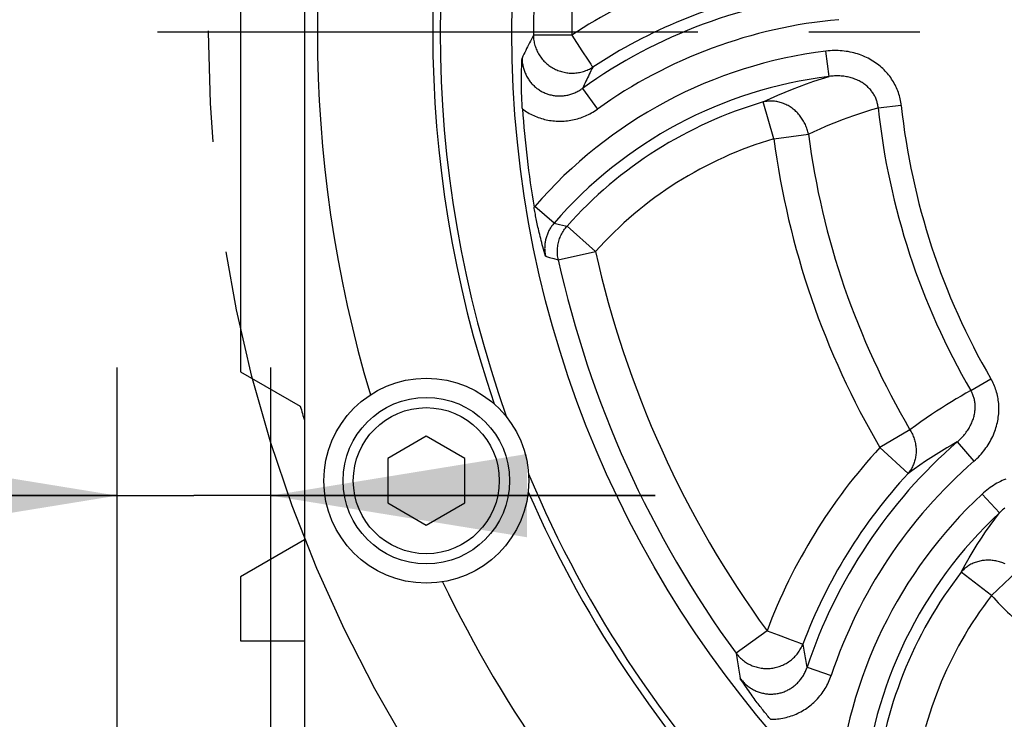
# Model space of a CAD drawing. Header units: millimetres. Extents: x 0 to 420, y 0 to 297.
# Tile 47 of 68: x 295 to 310, y 188 to 199. Entities that reach past the tile are written whole.
import ezdxf

# ---------------------------------------------------------------- set-up
doc = ezdxf.new("R2010")
doc.units = ezdxf.units.MM
doc.header["$LTSCALE"] = 23.1
doc.linetypes.add('CENTER', pattern=[0.6, 0.375, -0.075, 0.075, -0.075])
doc.layers.get('0').update_dxf_attribs({"linetype": 'CONTINUOUS'})
for name, color, linetype in [('AXIS', 7, 'CONTINUOUS'), ('COMPONENTS', 7, 'CONTINUOUS'), ('CUT', 7, 'CONTINUOUS'), ('DIMENSION', 7, 'CONTINUOUS')]:
    doc.layers.add(name, color=color, linetype=linetype)
doc.styles.get("Standard").update_dxf_attribs({"font": 'arial.ttf'})
doc.styles.add('TEXTSTYLE_4', font='gdt')
doc.dimstyles.new('DIMSTYLE_5', dxfattribs={"dimtxt": 3, "dimasz": 4, "dimexe": 0.18, "dimexo": 0.0625, "dimgap": 0.09, "dimtad": 1, "dimtih": 1, "dimtoh": 1, "dimdec": 3, "dimlfac": 5, "dimdsep": 46, "dimtxsty": 'Standard', "dimblk": '_FILLED', "dimblk1": '_FILLED', "dimblk2": '_FILLED', "dimcen": 0.09, "dimadec": 0, "dimazin": 0, "dimtp": 0.2, "dimtm": 0.2, "dimtfac": 1, "dimtdec": 3, "dimtofl": 0, "dimtmove": 0, "dimatfit": 3, "dimldrblk": '_FILLED', "dimfxl": 1, "dimtolj": 1, "dimarcsym": 0})
doc.dimstyles.new('DIMSTYLE_9', dxfattribs={"dimtxt": 3, "dimasz": 4, "dimexe": 0.18, "dimexo": 0.0625, "dimgap": 0.09, "dimtad": 1, "dimdec": 3, "dimlfac": 5, "dimdsep": 46, "dimtxsty": 'Standard', "dimblk": '_FILLED', "dimblk1": '_FILLED', "dimblk2": '_FILLED', "dimcen": 0.09, "dimadec": 0, "dimazin": 0, "dimtp": 0.2, "dimtm": 0.2, "dimtfac": 1, "dimtdec": 3, "dimtofl": 0, "dimtmove": 0, "dimatfit": 3, "dimldrblk": '_FILLED', "dimfxl": 1, "dimtolj": 1, "dimarcsym": 0})

# ---------------------------------------------------------------- blocks, each defined once
blk = doc.blocks.new('_FILLED')
at = {"color": 0, "linetype": 'ByBlock'}
blk.add_solid([(0, 0), (-1, 0.1625), (-1, -0.1625)], dxfattribs=at)
blk = doc.blocks.new('*D5')
at = {"layer": 'DIMENSION', "color": 2, "linetype": 'Continuous', "transparency": 16777216}
for p, q in [((287.147, 213.377), (270.155, 213.377)), ((299.621, 207.701), (287.147, 213.377)), ((287.147, 213.377), (287.147, 213.377))]:
    blk.add_line(p, q, dxfattribs=at)
at = {"layer": 'DIMENSION', "color": 2, "linetype": 'Continuous', "transparency": 16777216, "xscale": 4, "yscale": 4, "zscale": 4, "rotation": 335.5301621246}
blk.add_blockref('_FILLED', (299.621, 207.701), dxfattribs=at)
at = {"layer": 'DIMENSION', "color": 2, "linetype": 'Continuous', "transparency": 16777216, "insert": (284.147, 217.127), "char_height": 3, "width": 10.99257, "attachment_point": 3, "line_spacing_factor": 0.9, "style": 'TEXTSTYLE_4'}
blk.add_mtext('{\\Fgdt;n}\\Farial.ttf;215', dxfattribs=at)
blk = doc.blocks.new('*D25')
at = {"color": 2, "linetype": 'Continuous', "transparency": 16777216}
for p, q in [((296.262, 179.795), (296.262, 193.562)), ((298.662, 179.795), (298.662, 193.562)), ((296.262, 191.562), (266.428, 191.562)), ((266.428, 191.562), (297.462, 191.562)), ((304.662, 191.562), (297.462, 191.562)), ((298.662, 191.562), (304.662, 191.562))]:
    blk.add_line(p, q, dxfattribs=at)
at = {"color": 2, "linetype": 'Continuous', "transparency": 16777216, "xscale": 4, "yscale": 4, "zscale": 4}
blk.add_blockref('_FILLED', (296.262, 191.562), dxfattribs=at)
at = {"color": 2, "linetype": 'Continuous', "transparency": 16777216, "xscale": 4, "yscale": 4, "zscale": 4, "rotation": 180}
blk.add_blockref('_FILLED', (298.662, 191.562), dxfattribs=at)
at = {"color": 2, "linetype": 'Continuous', "transparency": 16777216, "insert": (281.135, 195.312), "char_height": 3, "width": 14.70632, "attachment_point": 3, "line_spacing_factor": 0.9}
blk.add_mtext('4 - \\Fgdt;{\\Fgdt;n}\\Farial.ttf;12', dxfattribs=at)

msp = doc.modelspace()

# ---------------------------------------------------------------- linework, layer by layer
at = {"layer": 'AXIS', "color": 7, "linetype": 'Continuous'}
for p, q in [((298.19013, 204.09505), (298.19013, 193.49505)), ((298.19013, 193.49505), (299.12206, 192.957)), ((299.19013, 190.8724), (298.19013, 190.29505)), ((298.19013, 190.29505), (298.19013, 189.29505))]:
    msp.add_line(p, q, dxfattribs=at)
at = {"layer": 'AXIS', "color": 2, "linetype": 'CENTER'}
msp.add_line((319.19013, 198.79505), (296.89148, 198.79505), dxfattribs=at)
msp.add_circle((319.19013, 198.79505), 21.5, dxfattribs=at)
at = {"layer": 'AXIS', "color": 7, "linetype": 'Continuous'}
msp.add_arc((319.19013, 198.79505), 20.9, 196.220385, 196.874343, dxfattribs=at)
at = {"layer": 'COMPONENTS', "color": 7, "linetype": 'Continuous'}
for p, q in [((299.19013, 215.61676), (299.19013, 181.97335)), ((301.09013, 192.48787), (300.49013, 192.14146)), ((301.69013, 192.14146), (301.09013, 192.48787)), ((300.49013, 192.14146), (300.49013, 191.44864)), ((301.69013, 191.44864), (301.69013, 192.14146)), ((300.49013, 191.44864), (301.09013, 191.10223)), ((301.09013, 191.10223), (301.69013, 191.44864))]:
    msp.add_line(p, q, dxfattribs=at)
at = {"layer": 'COMPONENTS', "color": 9, "linetype": 'Continuous'}
for p, q in [((303.35994, 198.74948), (302.76222, 198.74775)), ((303.35994, 198.74948), (303.52009, 198.50605)), ((303.52009, 198.50605), (303.61627, 198.35987)), ((307.37936, 198.10531), (307.33084, 198.50082)), ((303.65836, 198.29586), (303.66271, 198.28923)), ((303.52979, 197.91982), (303.76166, 197.59574)), ((306.51748, 197.1331), (306.34918, 197.70664)), ((308.14518, 197.61602), (308.50566, 197.6545)), ((306.51748, 197.1331), (307.05664, 197.20381)), ((302.78267, 196.07538), (302.77318, 196.06424)), ((303.08408, 195.81473), (302.78267, 196.07538)), ((303.08408, 195.81473), (303.17053, 195.79602)), ((303.73426, 195.37258), (303.28814, 195.77038)), ((302.95187, 195.2979), (303.01467, 195.28079)), ((303.01467, 195.28079), (303.08022, 195.26282)), ((303.08022, 195.26282), (303.15068, 195.24336)), ((303.15068, 195.24336), (303.73426, 195.37258)), ((309.59289, 193.20274), (309.90612, 193.38525)), ((308.64246, 192.5902), (308.17376, 192.31447)), ((309.37983, 192.40068), (309.64157, 192.10022)), ((308.17376, 192.31447), (308.61342, 191.90954)), ((310.04044, 191.29484), (309.76871, 191.5863)), ((309.91461, 190.00171), (309.44134, 190.36679)), ((309.91461, 190.00171), (310.30924, 190.37583)), ((306.41002, 189.45343), (305.92747, 189.10071)), ((306.41002, 189.45343), (306.52493, 189.41011)), ((306.52493, 189.41011), (306.58478, 189.38754)), ((306.58478, 189.38754), (306.73436, 189.33114)), ((306.73436, 189.33114), (306.74672, 189.32647)), ((306.74672, 189.32647), (306.80463, 189.30465)), ((306.80463, 189.30465), (306.91808, 189.26186)), ((306.91808, 189.26186), (306.9255, 189.25905)), ((307.0351, 188.88206), (307.41317, 188.75616))]:
    msp.add_line(p, q, dxfattribs=at)
for points in [[(302.76222, 198.74775), (302.74648, 198.71725), (302.73099, 198.68704), (302.71575, 198.65713), (302.7008, 198.62761), (302.6861, 198.5984), (302.6715, 198.56923), (302.65702, 198.5401), (302.64264, 198.51101), (302.62821, 198.48164), (302.61368, 198.45185), (302.59909, 198.42178), (302.58446, 198.39141)], [(302.76222, 198.74775), (302.76291, 198.72764), (302.76428, 198.70759), (302.76633, 198.68762), (302.76906, 198.6677), (302.77248, 198.64785), (302.77657, 198.62813), (302.78133, 198.60856), (302.78676, 198.58913), (302.79284, 198.56989), (302.79958, 198.55087), (302.80696, 198.53206), (302.81497, 198.51351), (302.82361, 198.49523), (302.83287, 198.47724), (302.84274, 198.45957), (302.8532, 198.44222), (302.86424, 198.42524), (302.87585, 198.40862), (302.88802, 198.39239), (302.90072, 198.37658), (302.91396, 198.36119), (302.92771, 198.34625), (302.94196, 198.33178), (302.95669, 198.31778), (302.97188, 198.30428), (302.98751, 198.2913), (303.00358, 198.27883), (303.02005, 198.26691), (303.03691, 198.25555), (303.05415, 198.24475), (303.07174, 198.23453), (303.08965, 198.2249), (303.10788, 198.21588), (303.1264, 198.20747), (303.14519, 198.19968), (303.16422, 198.19252), (303.18348, 198.18601), (303.20294, 198.18014), (303.22258, 198.17493), (303.24239, 198.17037), (303.26232, 198.16649), (303.28237, 198.16327), (303.3025, 198.16072), (303.3227, 198.15886), (303.34295, 198.15767), (303.36322, 198.15716), (303.38347, 198.15733), (303.40371, 198.15818), (303.42389, 198.15972), (303.444, 198.16193), (303.46402, 198.16481), (303.48391, 198.16837), (303.50366, 198.17259), (303.52325, 198.17748), (303.54265, 198.18303), (303.56183, 198.18922), (303.58079, 198.19606), (303.59949, 198.20354), (303.61792, 198.21164), (303.63605, 198.22037), (303.65387, 198.22969), (303.67134, 198.23962), (303.68846, 198.25014)], [(308.50566, 197.6545), (308.50262, 197.67973), (308.49886, 197.70492), (308.49437, 197.73005), (308.48915, 197.75516), (308.48321, 197.78022), (308.47653, 197.80515), (308.46913, 197.82994), (308.46099, 197.85459), (308.45214, 197.87903), (308.44257, 197.90325), (308.43228, 197.92725), (308.4213, 197.95096), (308.40963, 197.97437), (308.39727, 197.99748), (308.38424, 198.02024), (308.37055, 198.04265), (308.3562, 198.06471), (308.34118, 198.08641), (308.3255, 198.10775), (308.30916, 198.12872), (308.29216, 198.14931), (308.27448, 198.16951), (308.25615, 198.18932), (308.23717, 198.20869), (308.21754, 198.22762), (308.19727, 198.24611), (308.17638, 198.2641), (308.15488, 198.28159), (308.13277, 198.29858), (308.11008, 198.31502), (308.0868, 198.33092), (308.06295, 198.34626), (308.03854, 198.361), (308.01358, 198.37515), (307.98807, 198.3887), (307.96205, 198.4016), (307.93552, 198.41386), (307.90849, 198.42546), (307.881, 198.43637), (307.85305, 198.44658), (307.82465, 198.4561), (307.79586, 198.46487), (307.76668, 198.47289), (307.7371, 198.48018), (307.7072, 198.48668), (307.67698, 198.49239), (307.64643, 198.49733), (307.61564, 198.50144), (307.58459, 198.50474), (307.55329, 198.50722), (307.52183, 198.50886), (307.49022, 198.50965), (307.45844, 198.5096), (307.4266, 198.5087), (307.39474, 198.50693), (307.36282, 198.5043), (307.33084, 198.50082)], [(302.58446, 198.39141), (302.58497, 198.37386), (302.58596, 198.35637), (302.58744, 198.33894), (302.5894, 198.32159), (302.59184, 198.30434), (302.59476, 198.28719), (302.59814, 198.27016), (302.602, 198.25327), (302.60632, 198.23652), (302.6111, 198.21992), (302.61633, 198.20349), (302.62202, 198.18724), (302.62817, 198.17117), (302.63475, 198.1553), (302.64178, 198.13964), (302.64924, 198.12421), (302.65712, 198.10901), (302.66543, 198.09406), (302.67414, 198.07939), (302.68325, 198.06499), (302.69275, 198.0509), (302.70262, 198.03712), (302.71286, 198.02367), (302.72344, 198.01055), (302.73437, 197.99778), (302.74561, 197.98537), (302.75713, 197.97337), (302.76889, 197.96179), (302.78089, 197.95063), (302.79314, 197.93985), (302.80562, 197.92948), (302.81834, 197.9195), (302.83134, 197.90987), (302.84465, 197.90059), (302.85822, 197.89167), (302.87204, 197.88313), (302.88611, 197.87498), (302.90042, 197.86723), (302.91493, 197.85988), (302.92964, 197.85295), (302.94454, 197.84644), (302.95961, 197.84034), (302.97485, 197.83468), (302.99023, 197.82945), (303.00577, 197.82465), (303.02145, 197.82028), (303.03725, 197.81636), (303.05317, 197.81288), (303.0692, 197.80984), (303.08534, 197.80725), (303.10156, 197.80511), (303.11785, 197.80342), (303.1342, 197.80219), (303.1506, 197.80141), (303.16703, 197.8011), (303.18349, 197.80124), (303.19995, 197.80184), (303.21641, 197.80289), (303.23286, 197.80441), (303.24929, 197.80639), (303.26569, 197.80882), (303.28206, 197.81172), (303.29837, 197.81507), (303.31462, 197.81888), (303.33079, 197.82315), (303.34686, 197.82787), (303.36284, 197.83304), (303.37869, 197.83865), (303.39438, 197.8447), (303.40986, 197.85116), (303.42515, 197.85803), (303.44036, 197.86537), (303.45552, 197.8732), (303.47057, 197.88151), (303.48554, 197.89032), (303.50042, 197.89964), (303.51518, 197.90947), (303.5298, 197.91982)], [(303.61627, 198.35987), (303.63857, 198.32596), (303.65836, 198.29586)], [(303.68846, 198.25014), (303.67437, 198.22183), (303.66052, 198.19381), (303.64689, 198.16607), (303.63354, 198.1387), (303.62041, 198.11162), (303.60738, 198.08457), (303.59445, 198.05758), (303.58163, 198.03062), (303.56877, 198.0034), (303.55581, 197.97581), (303.54282, 197.94795), (303.5298, 197.91982)], [(303.66271, 198.28923), (303.67049, 198.27747), (303.67386, 198.2723), (303.67969, 198.26348)], [(303.67969, 198.26348), (303.68209, 198.25979), (303.68419, 198.25662), (303.68598, 198.25397), (303.68741, 198.25181), (303.68846, 198.25014)], [(306.34918, 197.70664), (306.46575, 197.76134), (306.58108, 197.81289), (306.69506, 197.86142), (306.80634, 197.90654), (306.91602, 197.94889), (307.02777, 197.98991), (307.14286, 198.02993), (307.26006, 198.06843), (307.37936, 198.10531)], [(308.14518, 197.61601), (308.14365, 197.63123), (308.14163, 197.64643), (308.13912, 197.66158), (308.13613, 197.67669), (308.13265, 197.69175), (308.12869, 197.70671), (308.12423, 197.72159), (308.11928, 197.73635), (308.11385, 197.75098), (308.10794, 197.76547), (308.10154, 197.7798), (308.09467, 197.79395), (308.08734, 197.8079), (308.07955, 197.82164), (308.0713, 197.83518), (308.06261, 197.84849), (308.05347, 197.86156), (308.04388, 197.87441), (308.03384, 197.88704), (308.02336, 197.89941), (308.01242, 197.91155), (308.00103, 197.92345), (307.9892, 197.93508), (307.97693, 197.94645), (307.96422, 197.95754), (307.95107, 197.96833), (307.9375, 197.97883), (307.92352, 197.989), (307.90913, 197.99886), (307.89433, 198.00837), (307.87913, 198.01755), (307.86355, 198.02637), (307.84758, 198.03482), (307.83123, 198.04291), (307.81452, 198.05061), (307.79744, 198.05791), (307.78002, 198.06482), (307.76225, 198.07131), (307.74416, 198.07738), (307.72576, 198.08302), (307.70705, 198.08821), (307.68806, 198.09295), (307.66879, 198.09724), (307.64926, 198.10106), (307.62948, 198.1044), (307.60948, 198.10726), (307.58926, 198.10963), (307.56884, 198.1115), (307.54825, 198.11288), (307.52748, 198.11374), (307.50658, 198.1141), (307.48556, 198.11394), (307.46442, 198.11326), (307.44322, 198.11206), (307.42197, 198.11033), (307.40068, 198.10808), (307.37936, 198.10531)], [(307.05664, 197.20381), (307.05262, 197.22295), (307.04803, 197.24196), (307.04287, 197.26085), (307.03714, 197.27961), (307.03085, 197.29823), (307.02401, 197.31666), (307.01662, 197.33489), (307.00869, 197.35291), (307.00024, 197.37069), (306.99127, 197.38821), (306.98178, 197.40546), (306.9718, 197.42241), (306.96133, 197.43906), (306.95037, 197.45537), (306.93896, 197.47134), (306.92709, 197.48694), (306.91477, 197.50216), (306.90203, 197.51699), (306.88888, 197.5314), (306.87532, 197.54538), (306.86139, 197.55892), (306.84708, 197.57201), (306.83241, 197.58461), (306.81741, 197.59673), (306.80209, 197.60836), (306.78645, 197.61947), (306.77053, 197.63006), (306.75434, 197.64011), (306.73788, 197.64961), (306.7212, 197.65856), (306.70429, 197.66695), (306.68718, 197.67476), (306.66989, 197.68198), (306.65244, 197.68862), (306.63484, 197.69466), (306.61711, 197.70009), (306.59928, 197.70491), (306.58136, 197.70912), (306.56337, 197.7127), (306.54533, 197.71567), (306.52726, 197.718), (306.50918, 197.71971), (306.49111, 197.72078), (306.47307, 197.72122), (306.45507, 197.72103), (306.43714, 197.7202), (306.4193, 197.71874), (306.40157, 197.71666), (306.38396, 197.71394), (306.36649, 197.7106), (306.34918, 197.70664)], [(302.59067, 197.59853), (302.61154, 197.58357), (302.63277, 197.56917), (302.65438, 197.55532), (302.67637, 197.54202), (302.69874, 197.52928), (302.72142, 197.51714), (302.7444, 197.5056), (302.7677, 197.49466), (302.79125, 197.48434), (302.81506, 197.47464), (302.83911, 197.46557), (302.86339, 197.45713), (302.88788, 197.44933), (302.91258, 197.44216), (302.93746, 197.43565), (302.96253, 197.42978), (302.98777, 197.42456), (303.01314, 197.42), (303.03865, 197.4161), (303.06428, 197.41286), (303.09, 197.4103), (303.11578, 197.4084), (303.14165, 197.40718), (303.16754, 197.40664), (303.19344, 197.40677), (303.21937, 197.40757), (303.24527, 197.40906), (303.27116, 197.41122), (303.29702, 197.41406), (303.32281, 197.41757), (303.34854, 197.42176), (303.37421, 197.42663), (303.39976, 197.43218), (303.4252, 197.4384), (303.45052, 197.44529), (303.47566, 197.45284), (303.5006, 197.46105), (303.52536, 197.46992), (303.54986, 197.47942), (303.57404, 197.48952), (303.59796, 197.50025), (303.62176, 197.51169), (303.64547, 197.52386), (303.66904, 197.53673), (303.69246, 197.55035), (303.71569, 197.56474), (303.73876, 197.57987), (303.76166, 197.59574)], [(307.05664, 197.20381), (307.14792, 197.24701), (307.23826, 197.28818), (307.32765, 197.32733), (307.41556, 197.3643), (307.50248, 197.39935), (307.58998, 197.43317), (307.678, 197.46582), (307.76657, 197.49728), (307.85741, 197.52797), (307.95108, 197.55807), (308.04701, 197.58741), (308.14518, 197.61601)], [(303.08408, 195.81473), (303.07392, 195.80273), (303.06415, 195.79054), (303.05476, 195.77819), (303.04577, 195.76571), (303.03716, 195.75309), (303.02887, 195.74023), (303.02088, 195.7271), (303.01322, 195.71376), (303.00591, 195.70022), (302.99896, 195.68651), (302.99236, 195.67263), (302.98613, 195.6586), (302.98028, 195.64442), (302.97479, 195.63011), (302.96968, 195.61566), (302.96494, 195.60109), (302.96058, 195.58641), (302.9566, 195.57161), (302.95301, 195.55671), (302.94979, 195.54171), (302.94697, 195.52662), (302.94453, 195.51145), (302.94249, 195.49622), (302.94084, 195.48093), (302.93958, 195.4656), (302.93873, 195.45025), (302.93827, 195.43489), (302.9382, 195.41954), (302.93854, 195.40422), (302.93926, 195.38893), (302.94038, 195.3737), (302.94189, 195.35853), (302.94378, 195.34336), (302.94608, 195.32818), (302.94877, 195.31303), (302.95187, 195.2979)], [(303.15068, 195.24336), (303.14659, 195.26394), (303.14322, 195.28457), (303.14057, 195.30528), (303.13865, 195.3261), (303.13744, 195.34701), (303.13697, 195.36793), (303.13722, 195.38884), (303.1382, 195.40977), (303.1399, 195.43063), (303.14232, 195.45142), (303.14547, 195.47213), (303.14934, 195.4927), (303.15391, 195.51313), (303.1592, 195.53339), (303.16519, 195.55346), (303.17186, 195.5733), (303.17922, 195.5929), (303.18726, 195.61223), (303.19597, 195.63127), (303.20533, 195.64999), (303.21533, 195.66838), (303.22596, 195.6864), (303.23722, 195.70405), (303.24908, 195.72129), (303.26153, 195.73811), (303.27456, 195.75448), (303.28814, 195.77038)], [(303.17053, 195.79602), (303.26346, 195.77579), (303.28814, 195.77038)], [(309.64157, 192.10022), (309.66497, 192.12115), (309.68773, 192.14259), (309.70985, 192.16454), (309.73134, 192.18702), (309.7522, 192.21001), (309.77236, 192.23342), (309.79182, 192.25726), (309.81058, 192.28153), (309.82861, 192.30614), (309.84589, 192.3311), (309.86244, 192.3564), (309.87821, 192.38197), (309.89322, 192.4078), (309.90746, 192.43389), (309.92093, 192.46017), (309.93361, 192.48665), (309.9455, 192.51331), (309.95662, 192.5401), (309.96695, 192.567), (309.97649, 192.59403), (309.98525, 192.62112), (309.99323, 192.64826), (310.00042, 192.67547), (310.00685, 192.70267), (310.01249, 192.72989), (310.01737, 192.7571), (310.02148, 192.78426), (310.02483, 192.81135), (310.02742, 192.83839), (310.02926, 192.86531), (310.03036, 192.8921), (310.03071, 192.91878), (310.03034, 192.9453), (310.02925, 192.97167), (310.02743, 192.99788), (310.0249, 193.02393), (310.02167, 193.04981), (310.01772, 193.07553), (310.01308, 193.10104), (310.00775, 193.12636), (310.00172, 193.15147), (309.99502, 193.17632), (309.98764, 193.20089), (309.9796, 193.2252), (309.97092, 193.24917), (309.96161, 193.2728), (309.95167, 193.29609), (309.94115, 193.31899), (309.93005, 193.34147), (309.91838, 193.36356), (309.90612, 193.38525)], [(309.59289, 193.20274), (309.51674, 193.15957), (309.44058, 193.11544), (309.36443, 193.07033), (309.28869, 193.02451), (309.21297, 192.97767), (309.13609, 192.92902), (309.05789, 192.87847), (308.97856, 192.82606), (308.8974, 192.77112), (308.8142, 192.71341), (308.72921, 192.65311), (308.64246, 192.5902)], [(309.37983, 192.40068), (309.3958, 192.41436), (309.41138, 192.42834), (309.42657, 192.44263), (309.44135, 192.45722), (309.45572, 192.47208), (309.46966, 192.4872), (309.48315, 192.50255), (309.49619, 192.51814), (309.50876, 192.53392), (309.52086, 192.54989), (309.53249, 192.56604), (309.54362, 192.58234), (309.55426, 192.59878), (309.5644, 192.61534), (309.57403, 192.632), (309.58316, 192.64876), (309.59179, 192.66559), (309.5999, 192.68249), (309.6075, 192.69944), (309.61459, 192.71642), (309.62117, 192.73343), (309.62724, 192.75044), (309.6328, 192.76746), (309.63784, 192.78447), (309.64239, 192.80145), (309.64643, 192.8184), (309.64996, 192.8353), (309.65299, 192.85213), (309.65552, 192.8689), (309.65756, 192.88558), (309.6591, 192.90216), (309.66016, 192.91863), (309.66073, 192.935), (309.66083, 192.95124), (309.66045, 192.96736), (309.65959, 192.98336), (309.65827, 192.99924), (309.65648, 193.01498), (309.65423, 193.03059), (309.65151, 193.04606), (309.64833, 193.06137), (309.64471, 193.0765), (309.64063, 193.09144), (309.63611, 193.10619), (309.63116, 193.12072), (309.62579, 193.13501), (309.62, 193.14908), (309.61381, 193.16289), (309.60722, 193.17644), (309.60025, 193.18973), (309.59289, 193.20274)], [(308.64246, 192.5902), (308.65242, 192.57343), (308.66186, 192.55643), (308.67078, 192.53918), (308.67918, 192.52168), (308.68705, 192.50395), (308.69437, 192.48604), (308.70115, 192.46794), (308.70737, 192.44966), (308.71303, 192.43126), (308.71812, 192.41274), (308.72263, 192.39409), (308.72657, 192.37538), (308.72992, 192.3566), (308.73268, 192.33776), (308.73486, 192.31892), (308.73644, 192.30006), (308.73743, 192.28122), (308.73782, 192.26241), (308.73762, 192.24366), (308.73682, 192.22498), (308.73543, 192.2064), (308.73345, 192.18794), (308.73087, 192.1696), (308.72771, 192.15142), (308.72396, 192.13341), (308.71963, 192.11559), (308.71473, 192.09798), (308.70926, 192.0806), (308.70321, 192.06347), (308.69661, 192.0466), (308.68947, 192.03002), (308.68177, 192.01373), (308.67354, 191.99776), (308.66478, 191.98213), (308.6555, 191.96685), (308.64572, 191.95193), (308.63544, 191.9374), (308.62467, 191.92326), (308.61342, 191.90954)], [(309.37983, 192.40068), (309.29955, 192.35473), (309.21834, 192.307), (309.13622, 192.25745), (309.05373, 192.20633), (308.97039, 192.15331), (308.88477, 192.09734), (308.79644, 192.03797), (308.70596, 191.97541), (308.61342, 191.90954)], [(310.13772, 191.81989), (310.10952, 191.80839), (310.08151, 191.79608), (310.0537, 191.78294), (310.02608, 191.76897), (309.99875, 191.7542), (309.97169, 191.73862), (309.94491, 191.72223), (309.9185, 191.70507), (309.89246, 191.68712), (309.86678, 191.66841), (309.84155, 191.64896), (309.81682, 191.6288), (309.79254, 191.60792), (309.76871, 191.5863)], [(309.44134, 190.36679), (309.50345, 190.47949), (309.56643, 190.58895), (309.6301, 190.69518), (309.69361, 190.79711), (309.75748, 190.89587), (309.82379, 190.99478), (309.89339, 191.09483), (309.96559, 191.19487), (310.04044, 191.29484)], [(310.12128, 191.36425), (310.10458, 191.35127), (310.08814, 191.33784), (310.07196, 191.32395), (310.05605, 191.30962), (310.04044, 191.29484)], [(310.13015, 190.49496), (310.11211, 190.50281), (310.09386, 190.51012), (310.0754, 190.51688), (310.05678, 190.52309), (310.03801, 190.52874), (310.0191, 190.53381), (310.00008, 190.53832), (309.98097, 190.54225), (309.96178, 190.54559), (309.94255, 190.54835), (309.92328, 190.55053), (309.90401, 190.5521), (309.88474, 190.55309), (309.86551, 190.55349), (309.84634, 190.55329), (309.82723, 190.55249), (309.80822, 190.55111), (309.78933, 190.54913), (309.77056, 190.54656), (309.75196, 190.54341), (309.73353, 190.53967), (309.71529, 190.53535), (309.69727, 190.53046), (309.67948, 190.525), (309.66195, 190.51898), (309.64469, 190.5124), (309.62772, 190.50526), (309.61105, 190.49759), (309.59472, 190.48939), (309.57873, 190.48065), (309.5631, 190.47141), (309.54785, 190.46165), (309.53299, 190.4514), (309.51855, 190.44067), (309.50453, 190.42947), (309.49095, 190.4178), (309.47783, 190.40569), (309.46518, 190.39314), (309.45301, 190.38017), (309.44134, 190.36679)], [(306.9255, 189.25905), (306.93871, 189.2541), (306.94447, 189.25191), (306.95437, 189.24819)], [(305.92747, 189.10071), (305.93986, 189.08484), (305.95275, 189.06943), (305.96614, 189.05447), (305.98006, 189.03997), (305.9945, 189.02591), (306.0094, 189.01236), (306.02475, 188.99933), (306.04056, 188.9868), (306.05679, 188.97481), (306.07342, 188.96338), (306.09045, 188.9525), (306.10784, 188.94221), (306.12557, 188.9325), (306.14364, 188.92339), (306.16201, 188.91488), (306.18066, 188.907), (306.19958, 188.89975), (306.21874, 188.89313), (306.23812, 188.88715), (306.25769, 188.88183), (306.27745, 188.87716), (306.29736, 188.87316), (306.31739, 188.86982), (306.33753, 188.86716), (306.35776, 188.86516), (306.37804, 188.86385), (306.39836, 188.86321), (306.4187, 188.86324), (306.43902, 188.86396), (306.45931, 188.86536), (306.47955, 188.86743), (306.4997, 188.87017), (306.51975, 188.87359), (306.53968, 188.87767), (306.55945, 188.88241), (306.57906, 188.88781), (306.59847, 188.89386), (306.61766, 188.90055), (306.63662, 188.90788), (306.65531, 188.91583), (306.67372, 188.9244), (306.69183, 188.93358), (306.70962, 188.94336), (306.72706, 188.95372), (306.74414, 188.96466), (306.76083, 188.97616), (306.77712, 188.98821), (306.79299, 189.00079), (306.80842, 189.0139), (306.82339, 189.0275), (306.83788, 189.0416), (306.85189, 189.05617), (306.86538, 189.0712), (306.87835, 189.08667), (306.89079, 189.10256), (306.90267, 189.11885), (306.91399, 189.13552), (306.92472, 189.15256), (306.93487, 189.16995), (306.94441, 189.18766), (306.95334, 189.20568), (306.96164, 189.22399), (306.96931, 189.24255)], [(306.95437, 189.24819), (306.95848, 189.24662), (306.96204, 189.24529), (306.96505, 189.2442), (306.96747, 189.24329), (306.96931, 189.24255)], [(306.96931, 189.24255), (306.97455, 189.21138), (306.97981, 189.18058), (306.98509, 189.15013), (306.99037, 189.12015), (306.99567, 189.09052), (307.00102, 189.06098), (307.00643, 189.03154), (307.01191, 189.0022), (307.0175, 188.97261), (307.02324, 188.94267), (307.0291, 188.91248), (307.0351, 188.88206)], [(305.92747, 189.10071), (305.93267, 189.06678), (305.93789, 189.03325), (305.94314, 189.0001), (305.9484, 188.96743), (305.95367, 188.93516), (305.95901, 188.90298), (305.96441, 188.87091), (305.96988, 188.83892), (305.97548, 188.80667), (305.98122, 188.77402), (305.9871, 188.74111), (305.99312, 188.70793)], [(305.99312, 188.70793), (306.00352, 188.69443), (306.0143, 188.68122), (306.02543, 188.6683), (306.03691, 188.65567), (306.04874, 188.64337), (306.0609, 188.63139), (306.07337, 188.61977), (306.08614, 188.6085), (306.0992, 188.5976), (306.11253, 188.58709), (306.12612, 188.57697), (306.13996, 188.56724), (306.15403, 188.55793), (306.16832, 188.54903), (306.18283, 188.54054), (306.19753, 188.53248), (306.21243, 188.52485), (306.22751, 188.51764), (306.24276, 188.51087), (306.25817, 188.50453), (306.27374, 188.49864), (306.28945, 188.49319), (306.30529, 188.48819), (306.32124, 188.48365), (306.3373, 188.47956), (306.35345, 188.47592), (306.36968, 188.47275), (306.38597, 188.47005), (306.40231, 188.4678), (306.4187, 188.46602), (306.43513, 188.46471), (306.45156, 188.46387), (306.46801, 188.46349), (306.48446, 188.46358), (306.50089, 188.46414), (306.51729, 188.46516), (306.53365, 188.46666), (306.54997, 188.46861), (306.56622, 188.47103), (306.5824, 188.47391), (306.59849, 188.47726), (306.61448, 188.48106), (306.63036, 188.48531), (306.64613, 188.49002), (306.66176, 188.49518), (306.67725, 188.50078), (306.69259, 188.50683), (306.70776, 188.51332), (306.72275, 188.52024), (306.73756, 188.5276), (306.75217, 188.53537), (306.76657, 188.54357), (306.78075, 188.55219), (306.79469, 188.56121), (306.80838, 188.57063), (306.82182, 188.58044), (306.835, 188.59065), (306.8479, 188.60123), (306.86052, 188.61219), (306.87285, 188.62352), (306.88488, 188.63522), (306.8966, 188.64727), (306.908, 188.65967), (306.91908, 188.67242), (306.92982, 188.68549), (306.94021, 188.69889), (306.95024, 188.71259), (306.95991, 188.7266), (306.96918, 188.74087), (306.97804, 188.75536), (306.9865, 188.77009), (306.9946, 188.78514), (307.00233, 188.80052), (307.00969, 188.8162), (307.01665, 188.83221), (307.02322, 188.84853), (307.02938, 188.86515), (307.0351, 188.88206)], [(306.46419, 188.07013), (306.49165, 188.07033), (306.51906, 188.07129), (306.54641, 188.07301), (306.57372, 188.0755), (306.60096, 188.07875), (306.62809, 188.08275), (306.65509, 188.08751), (306.68198, 188.09303), (306.70868, 188.09929), (306.73521, 188.10629), (306.76156, 188.11404), (306.78768, 188.12252), (306.81356, 188.13173), (306.83921, 188.14168), (306.86456, 188.15233), (306.88963, 188.16369), (306.9144, 188.17577), (306.93883, 188.18853), (306.96291, 188.20198), (306.98663, 188.21612), (307.00996, 188.23091), (307.03287, 188.24635), (307.05538, 188.26245), (307.07743, 188.27917), (307.09902, 188.29652), (307.12016, 188.31449), (307.14081, 188.33305), (307.16095, 188.3522), (307.18061, 188.37196), (307.19971, 188.39226), (307.21827, 188.41313), (307.23629, 188.43456), (307.25371, 188.45648), (307.27054, 188.47892), (307.28676, 188.50185), (307.30233, 188.52521), (307.3172, 188.54891), (307.33142, 188.57303), (307.34501, 188.59765), (307.35801, 188.62282), (307.3704, 188.64849), (307.38211, 188.67466), (307.39313, 188.70133), (307.40349, 188.7285), (307.41317, 188.75616)]]:
    msp.add_lwpolyline(points, dxfattribs=at)
at = {"layer": 'COMPONENTS', "color": 7, "linetype": 'Continuous'}
for points in [[(302.59067, 197.59853), (302.58931, 197.61791), (302.588, 197.63765), (302.58673, 197.65774), (302.58552, 197.67819), (302.58436, 197.699), (302.58326, 197.72017), (302.58222, 197.74167), (302.58124, 197.76354), (302.58033, 197.78583), (302.57949, 197.80856), (302.57872, 197.83173), (302.57802, 197.85539), (302.57741, 197.87955), (302.57688, 197.90421), (302.57644, 197.92944), (302.57609, 197.95522), (302.57584, 197.98157), (302.57571, 198.00863), (302.57568, 198.0364), (302.57577, 198.06488), (302.57599, 198.09415), (302.57635, 198.12427), (302.57685, 198.15518), (302.57749, 198.1868), (302.57828, 198.21908), (302.57922, 198.25206), (302.58031, 198.28578), (302.58154, 198.32026), (302.58292, 198.35546), (302.58446, 198.39141)], [(302.95187, 195.2979), (302.94102, 195.33554), (302.93056, 195.37242), (302.92047, 195.40855), (302.91073, 195.44399), (302.90136, 195.47866), (302.89241, 195.5124), (302.88391, 195.54505), (302.87582, 195.57676), (302.86807, 195.60776), (302.86063, 195.63811), (302.85352, 195.66776), (302.84672, 195.69669), (302.84023, 195.72489), (302.83404, 195.75238), (302.8281, 195.77928), (302.82242, 195.80557), (302.81699, 195.83127), (302.81177, 195.8565), (302.80675, 195.88128), (302.80194, 195.90558), (302.79732, 195.92946), (302.79286, 195.95296), (302.78859, 195.97604), (302.78449, 195.99871), (302.78056, 196.02097), (302.77679, 196.04281), (302.77318, 196.06424)], [(306.46419, 188.07013), (306.45169, 188.08501), (306.43902, 188.10021), (306.42618, 188.11573), (306.41317, 188.13157), (306.4, 188.14773), (306.38666, 188.16422), (306.37317, 188.18101), (306.35952, 188.19813), (306.34568, 188.21564), (306.33162, 188.23355), (306.31737, 188.25185), (306.3029, 188.2706), (306.28819, 188.2898), (306.27326, 188.30944), (306.25807, 188.32961), (306.24263, 188.35027), (306.22693, 188.37145), (306.21092, 188.39326), (306.19457, 188.41572), (306.17791, 188.43881), (306.16088, 188.46262), (306.14347, 188.48721), (306.1257, 188.51251), (306.10763, 188.53846), (306.08931, 188.56503), (306.07069, 188.59226), (306.05176, 188.62015), (306.03252, 188.64873), (306.01297, 188.67799), (305.99312, 188.70793)]]:
    msp.add_lwpolyline(points, dxfattribs=at)
for centre, radius in [((319.19013, 198.79505), 16.765), ((301.09013, 191.79505), 1.6), ((301.09013, 191.79505), 1.3), ((301.09013, 191.79505), 1.14)]:
    msp.add_circle(centre, radius, dxfattribs=at)
at = {"layer": 'COMPONENTS', "color": 9, "linetype": 'Continuous'}
for centre, radius, start, end in [((319.19013, 198.79505), 16.42797, 156.48582, 180.164964), ((319.19013, 198.79505), 15.83026, 156.48582, 180.164964), ((308.20337, 191.3876), 8.81226, 101.353888, 123.341216), ((308.20337, 191.3876), 8.21455, 101.353888, 123.341216), ((308.20337, 191.3876), 8.03195, 95.060348, 125.582393), ((308.20337, 191.3876), 7.63347, 95.060335, 125.582415), ((308.20337, 191.3876), 7.16653, 96.993112, 139.147004), ((308.20337, 191.3876), 6.76805, 96.993113, 139.146994), ((308.20337, 191.3876), 6.58545, 106.353192, 138.277458), ((319.19013, 198.79505), 11.1077, 186.093222, 210.229385), ((319.19013, 198.79505), 10.74517, 186.093202, 210.229396), ((308.20337, 191.3876), 5.98774, 106.353192, 138.277458), ((319.19013, 198.79505), 12.78117, 187.471412, 210.466959), ((319.19013, 198.79505), 12.23738, 187.471412, 210.466959), ((319.19013, 198.79505), 15.83026, 192.48582, 216.164964), ((319.19013, 198.79505), 16.42797, 192.48582, 216.164964), ((314.65564, 186.34445), 8.03195, 131.060349, 161.582393), ((314.65564, 186.34445), 8.81226, 137.353888, 159.341216), ((314.65564, 186.34445), 7.63347, 131.060335, 161.582415), ((314.65564, 186.34445), 8.21455, 137.353888, 159.341216), ((314.65564, 186.34445), 7.16653, 132.993112, 175.147004), ((314.65564, 186.34445), 6.76805, 132.993116, 175.146993), ((314.65564, 186.34445), 6.58545, 142.353192, 174.277458), ((314.65564, 186.34445), 5.98774, 142.353192, 174.277458), ((319.19013, 198.79505), 12.78117, 223.471412, 227.146136)]:
    msp.add_arc(centre, radius, start, end, dxfattribs=at)
at = {"layer": 'COMPONENTS', "color": 7, "linetype": 'Continuous'}
for radius, start, end in [(17.88453, 160.375063, 199.624937), (18, 161.195208, 198.804792), (19.8, 163.390677, 196.609323), (16.64252, 184.122861, 189.44418), (17.88453, 202.662056, 247.337944), (18, 203.482201, 246.517799), (19.8, 205.677669, 244.322331)]:
    msp.add_arc((319.19013, 198.79505), radius, start, end, dxfattribs=at)
at = {"layer": 'CUT', "color": 7, "linetype": 'Continuous'}
msp.add_line((298.19013, 189.29505), (299.19013, 189.29505), dxfattribs=at)

# ---------------------------------------------------------------- dimensions: what is measured, and where the dimension line sits
at = {"color": 2, "linetype": 'Continuous'}
dim = msp.add_linear_dim(base=(298.66201, 191.56185), p1=(296.26201, 179.79505), p2=(298.66201, 179.79505), text='4 - %%c<>', dimstyle='DIMSTYLE_9', dxfattribs=at)
dim.commit()
dim.dimension.update_dxf_attribs({"geometry": '*D25', "text_midpoint": (268.42836, 193.81185), "dimtype": 160})
at = {"layer": 'DIMENSION', "color": 2, "linetype": 'Continuous'}
dim = msp.add_diameter_dim_2p(p1=(299.62127, 207.70066), p2=(338.75899, 189.88945), dimstyle='DIMSTYLE_5', dxfattribs=at)
dim.commit()
dim.dimension.update_dxf_attribs({"geometry": '*D5', "text_midpoint": (273.15478, 215.62742), "dimtype": 163})

doc.saveas('drawing.dxf')
